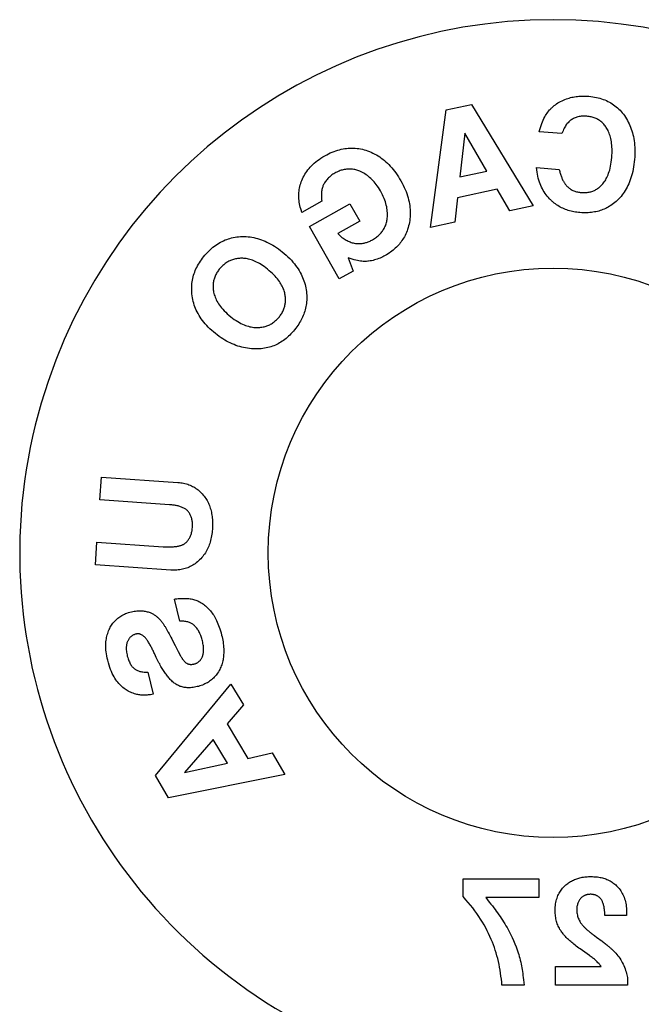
# Model space of a CAD drawing. Header units: inches. Extents: x 0 to 235, y 0 to 152.
# Tile 85 of 93: x 171.88 to 173.39, y 111.8 to 114.18. Entities that reach past the tile are written whole.
import ezdxf

# ---------------------------------------------------------------- set-up
doc = ezdxf.new("R2010")
doc.units = ezdxf.units.IN
doc.header["$LTSCALE"] = 12.916347
doc.header["$MEASUREMENT"] = 0
doc.linetypes.add('HIDDEN', pattern=[0.2, 0.1, -0.1])
doc.layers.get('0').update_dxf_attribs({"linetype": 'CONTINUOUS'})
doc.layers.add('DEFAULT_2', color=8, linetype='HIDDEN')

msp = doc.modelspace()

# ---------------------------------------------------------------- linework, layer by layer
at = {"color": 7, "linetype": 'Continuous'}
msp.add_circle((173.1725, 112.8916), 0.6875, dxfattribs=at)
msp.add_arc((173.1725, 112.8916), 1.2875, 297.7005, 242.2995, dxfattribs=at)
at = {"layer": 'DEFAULT_2', "color": 8, "linetype": 'HIDDEN'}
for p, q in [((172.8769, 113.6774), (172.9147, 113.9614)), ((172.9147, 113.9614), (172.9755, 113.9742)), ((172.9755, 113.9742), (173.1249, 113.7298)), ((172.9595, 113.9053), (172.9475, 113.7999)), ((173.0124, 113.8136), (172.9595, 113.9053)), ((173.1941, 113.904), (173.1393, 113.9085)), ((173.1327, 113.8219), (173.1875, 113.8174)), ((172.9475, 113.7999), (173.0124, 113.8136)), ((173.0378, 113.7695), (172.9422, 113.7493)), ((173.0679, 113.7178), (173.0378, 113.7695)), ((172.9422, 113.7493), (172.9357, 113.6898)), ((172.6143, 113.7406), (172.5664, 113.7135)), ((172.5846, 113.6793), (172.6823, 113.7347)), ((172.6823, 113.7347), (172.7062, 113.6925)), ((173.1249, 113.7298), (173.0679, 113.7178)), ((172.6561, 113.553), (172.5846, 113.6793)), ((172.7062, 113.6925), (172.6532, 113.6626)), ((172.9357, 113.6898), (172.8769, 113.6774)), ((172.6782, 113.604), (172.6898, 113.572)), ((172.6898, 113.572), (172.6561, 113.553)), ((172.0788, 113.0196), (172.0826, 113.0745)), ((172.0826, 113.0745), (172.2671, 113.0615)), ((172.2463, 113.0078), (172.0788, 113.0196)), ((172.0678, 112.8629), (172.0716, 112.9178)), ((172.0716, 112.9178), (172.2316, 112.9065)), ((172.2497, 112.8501), (172.0678, 112.8629)), ((172.2716, 112.7265), (172.2585, 112.7799)), ((172.2437, 112.6997), (172.2456, 112.6963)), ((172.2456, 112.6963), (172.2476, 112.6925)), ((172.2476, 112.6925), (172.2499, 112.6884)), ((172.2499, 112.6884), (172.2523, 112.6838)), ((172.2523, 112.6838), (172.2549, 112.6787)), ((172.2549, 112.6787), (172.2602, 112.6683)), ((172.2679, 112.6534), (172.2735, 112.643)), ((172.1944, 112.6034), (172.2075, 112.55)), ((172.2125, 112.3537), (172.3951, 112.5744)), ((172.3951, 112.5744), (172.425, 112.5244)), ((172.425, 112.5244), (172.3858, 112.4791)), ((172.3858, 112.4791), (172.436, 112.3953)), ((172.3524, 112.4408), (172.2829, 112.361)), ((172.3864, 112.3838), (172.3524, 112.4408)), ((172.436, 112.3953), (172.4943, 112.4084)), ((172.4943, 112.4084), (172.5252, 112.3568)), ((172.2829, 112.361), (172.3864, 112.3838)), ((172.2444, 112.3004), (172.2125, 112.3537)), ((172.5252, 112.3568), (172.2444, 112.3004)), ((172.9553, 112.0622), (172.9553, 112.1041)), ((172.9553, 112.1041), (173.1382, 112.1041)), ((173.1382, 112.1041), (173.1382, 112.0592)), ((172.9623, 112.0541), (172.9553, 112.0622)), ((173.1382, 112.0592), (173.01, 112.0592)), ((173.3498, 112.0156), (173.2976, 112.0156)), ((173.35, 112.0214), (173.3499, 112.0201)), ((173.3499, 112.0201), (173.3499, 112.0188)), ((173.3499, 112.0188), (173.3499, 112.0175)), ((173.35, 112.0246), (173.35, 112.0227)), ((173.35, 112.0227), (173.35, 112.0214)), ((173.2724, 111.9675), (173.2784, 111.9631)), ((173.2784, 111.9631), (173.2824, 111.9602)), ((173.2824, 111.9602), (173.2863, 111.9573)), ((173.1782, 111.8481), (173.1782, 111.8931)), ((173.1782, 111.8931), (173.289, 111.8931)), ((173.1026, 111.8481), (173.0492, 111.8481)), ((173.3525, 111.8481), (173.1782, 111.8481)), ((173.3525, 111.8566), (173.3525, 111.8481))]:
    msp.add_line(p, q, dxfattribs=at)
for points in [[(173.1725, 113.9692), (173.1753, 113.9715), (173.1781, 113.9737), (173.1811, 113.9759), (173.1842, 113.9779), (173.1874, 113.9799), (173.1907, 113.9817), (173.1942, 113.9834), (173.1977, 113.985), (173.2013, 113.9865), (173.2049, 113.9879)], [(173.2049, 113.9879), (173.2081, 113.9889), (173.2114, 113.9899), (173.2147, 113.9908), (173.218, 113.9916), (173.2213, 113.9923), (173.2247, 113.9929), (173.228, 113.9934), (173.2314, 113.9938), (173.2348, 113.9941), (173.2382, 113.9943), (173.2416, 113.9945), (173.2451, 113.9946), (173.2486, 113.9946), (173.2521, 113.9945), (173.2557, 113.9943), (173.2593, 113.994)], [(173.2593, 113.994), (173.2639, 113.9936), (173.2683, 113.993), (173.2728, 113.9923), (173.2772, 113.9914), (173.2815, 113.9905), (173.2857, 113.9893), (173.2899, 113.9881), (173.2938, 113.9867), (173.2977, 113.9852), (173.3014, 113.9836), (173.305, 113.9819), (173.3085, 113.9801), (173.312, 113.9781), (173.3154, 113.976), (173.3187, 113.9738), (173.322, 113.9714), (173.3252, 113.9689), (173.3283, 113.9662), (173.3313, 113.9634), (173.3343, 113.9604), (173.3371, 113.9573), (173.3398, 113.9542), (173.3424, 113.9509), (173.3449, 113.9476)], [(173.1393, 113.9085), (173.1407, 113.9139), (173.1422, 113.919), (173.1437, 113.9238), (173.1454, 113.9284), (173.1471, 113.9327), (173.1489, 113.9368), (173.1507, 113.9405), (173.1525, 113.9441), (173.1544, 113.9474), (173.1563, 113.9505), (173.1583, 113.9534), (173.1603, 113.9561), (173.1623, 113.9587), (173.1643, 113.9611)], [(173.1643, 113.9611), (173.1656, 113.9625), (173.1669, 113.9639), (173.1683, 113.9653), (173.1697, 113.9666), (173.1711, 113.9679), (173.1725, 113.9692)], [(173.2542, 113.9459), (173.2516, 113.9461), (173.2488, 113.9462), (173.2461, 113.9462), (173.2433, 113.946), (173.2406, 113.9458), (173.2379, 113.9455), (173.2353, 113.945), (173.2327, 113.9445), (173.2303, 113.9438), (173.228, 113.9431), (173.2258, 113.9423), (173.2236, 113.9413), (173.2216, 113.9403), (173.2196, 113.9392), (173.2176, 113.938), (173.2158, 113.9367), (173.2139, 113.9353), (173.2121, 113.9338), (173.2104, 113.9322), (173.2087, 113.9304), (173.207, 113.9285), (173.2054, 113.9265), (173.2038, 113.9243), (173.2023, 113.922), (173.2008, 113.9195), (173.1994, 113.9168), (173.198, 113.914), (173.1966, 113.9109), (173.1953, 113.9075), (173.1941, 113.904)], [(173.3024, 113.9165), (173.3011, 113.9186), (173.2997, 113.9207), (173.2982, 113.9227), (173.2967, 113.9247), (173.2951, 113.9266), (173.2935, 113.9284), (173.2917, 113.9301), (173.29, 113.9317), (173.2882, 113.9332), (173.2863, 113.9346), (173.2844, 113.9359), (173.2825, 113.9372), (173.2805, 113.9383), (173.2785, 113.9394), (173.2763, 113.9404), (173.2742, 113.9414), (173.2719, 113.9422), (173.2695, 113.943), (173.2671, 113.9437), (173.2646, 113.9443), (173.262, 113.9448), (173.2595, 113.9453), (173.2569, 113.9456), (173.2542, 113.9459)], [(173.3449, 113.9476), (173.3475, 113.9438), (173.3499, 113.9399), (173.3522, 113.936), (173.3543, 113.932), (173.3563, 113.9279), (173.3582, 113.9237), (173.3599, 113.9195), (173.3615, 113.9151), (173.363, 113.9107), (173.3643, 113.9062), (173.3655, 113.9015), (173.3666, 113.8967), (173.3675, 113.8918), (173.3683, 113.8867), (173.3689, 113.8816), (173.3694, 113.8763), (173.3698, 113.8709), (173.3699, 113.8653), (173.37, 113.8596), (173.3699, 113.8538), (173.3696, 113.8479), (173.3692, 113.8418)], [(173.3144, 113.8462), (173.3148, 113.8517), (173.315, 113.857), (173.3151, 113.862), (173.315, 113.8669), (173.3148, 113.8715), (173.3144, 113.876), (173.314, 113.8802), (173.3134, 113.8843), (173.3127, 113.8882), (173.3119, 113.8919), (173.3111, 113.8955), (173.3101, 113.8989), (173.309, 113.9021), (173.3078, 113.9053), (173.3066, 113.9083), (173.3053, 113.9111), (173.3039, 113.9139), (173.3024, 113.9165)], [(172.6217, 113.8505), (172.6261, 113.8529), (172.6304, 113.8552), (172.6349, 113.8573), (172.6393, 113.8592), (172.6438, 113.861), (172.6483, 113.8626), (172.6527, 113.864), (172.657, 113.8652), (172.6613, 113.8663), (172.6655, 113.8672), (172.6696, 113.8679), (172.6738, 113.8684), (172.678, 113.8688), (172.6823, 113.8691), (172.6866, 113.8692), (172.6908, 113.8691), (172.6951, 113.8688), (172.6994, 113.8684), (172.7037, 113.8678), (172.7079, 113.867), (172.7122, 113.8661), (172.7163, 113.865), (172.7205, 113.8638), (172.7245, 113.8624)], [(172.7245, 113.8624), (172.7291, 113.8607), (172.7335, 113.8588), (172.7378, 113.8568), (172.7421, 113.8547), (172.7462, 113.8524), (172.7502, 113.85), (172.7541, 113.8475), (172.7579, 113.8448), (172.7617, 113.842), (172.7654, 113.839), (172.7691, 113.8359), (172.7727, 113.8326), (172.7762, 113.8291), (172.7797, 113.8254), (172.7831, 113.8216), (172.7864, 113.8177), (172.7897, 113.8135), (172.7929, 113.8092), (172.7961, 113.8047), (172.7992, 113.8), (172.8022, 113.795), (172.8052, 113.7899)], [(172.5661, 113.7909), (172.5677, 113.7947), (172.5696, 113.7985), (172.5715, 113.8022), (172.5736, 113.8058), (172.5759, 113.8094), (172.5783, 113.8128), (172.5808, 113.8163), (172.5835, 113.8196), (172.5864, 113.8229), (172.5895, 113.8262), (172.5927, 113.8294), (172.5962, 113.8325), (172.5998, 113.8356), (172.6037, 113.8387), (172.6078, 113.8417), (172.6122, 113.8447), (172.6168, 113.8477), (172.6217, 113.8505)], [(173.291, 113.7809), (173.2928, 113.783), (173.2946, 113.7853), (173.2963, 113.7876), (173.298, 113.7901), (173.2996, 113.7927), (173.3011, 113.7954), (173.3026, 113.7983), (173.3041, 113.8014), (173.3055, 113.8048), (173.3068, 113.8083), (173.3081, 113.8121), (173.3093, 113.8161), (173.3104, 113.8205), (173.3114, 113.8251), (173.3123, 113.8299), (173.3131, 113.8351), (173.3138, 113.8405), (173.3144, 113.8462)], [(173.3692, 113.8418), (173.3686, 113.8355), (173.3678, 113.8295), (173.367, 113.8236), (173.366, 113.818), (173.3648, 113.8125), (173.3636, 113.8072), (173.3622, 113.8021), (173.3607, 113.7971), (173.359, 113.7923), (173.3573, 113.7876), (173.3554, 113.7831), (173.3534, 113.7787), (173.3513, 113.7745), (173.3491, 113.7705), (173.3468, 113.7666), (173.3445, 113.7629), (173.342, 113.7593), (173.3394, 113.7558), (173.3367, 113.7525), (173.3339, 113.7493), (173.3311, 113.7462), (173.3281, 113.7433)], [(172.7064, 113.813), (172.704, 113.814), (172.7015, 113.8149), (172.699, 113.8157), (172.6964, 113.8164), (172.6939, 113.817), (172.6913, 113.8175), (172.6887, 113.8179), (172.6862, 113.8182), (172.6836, 113.8184), (172.6811, 113.8185), (172.6786, 113.8184), (172.6762, 113.8183), (172.6737, 113.8181), (172.6712, 113.8177), (172.6687, 113.8173), (172.6662, 113.8168), (172.6637, 113.8161), (172.6612, 113.8154), (172.6586, 113.8145), (172.656, 113.8135), (172.6535, 113.8124), (172.6509, 113.8112), (172.6484, 113.81), (172.6459, 113.8086)], [(173.1641, 113.7465), (173.1613, 113.7496), (173.1586, 113.7528), (173.1561, 113.7561), (173.1536, 113.7595), (173.1513, 113.763), (173.149, 113.7667), (173.1469, 113.7705), (173.145, 113.7744), (173.1431, 113.7785), (173.1414, 113.7827), (173.1398, 113.787), (173.1383, 113.7915), (173.137, 113.7962), (173.1358, 113.801), (173.1348, 113.806), (173.1339, 113.8111), (173.1332, 113.8164), (173.1327, 113.8219)], [(173.1875, 113.8174), (173.188, 113.8149), (173.1886, 113.8126), (173.1892, 113.8103), (173.1899, 113.8081), (173.1905, 113.806), (173.1912, 113.8039), (173.1919, 113.8019), (173.1926, 113.8), (173.1934, 113.798), (173.1941, 113.7962), (173.1949, 113.7944), (173.1957, 113.7926), (173.1965, 113.791), (173.1974, 113.7894), (173.1982, 113.7878), (173.1991, 113.7863), (173.2, 113.7848), (173.201, 113.7834), (173.202, 113.7819), (173.2031, 113.7805), (173.2042, 113.7792), (173.2054, 113.7779), (173.2066, 113.7766), (173.2079, 113.7754)], [(172.5664, 113.7135), (172.5649, 113.7178), (172.5636, 113.722), (172.5624, 113.7262), (172.5614, 113.7303), (172.5606, 113.7344), (172.5599, 113.7384), (172.5594, 113.7423), (172.559, 113.7462), (172.5588, 113.7501), (172.5587, 113.7539), (172.5588, 113.7577), (172.559, 113.7615), (172.5594, 113.7652), (172.5599, 113.7689), (172.5606, 113.7726), (172.5614, 113.7763), (172.5623, 113.7799), (172.5634, 113.7836), (172.5647, 113.7872), (172.5661, 113.7909)], [(172.6459, 113.8086), (172.6435, 113.8072), (172.6411, 113.8057), (172.6388, 113.8041), (172.6366, 113.8025), (172.6345, 113.8008), (172.6325, 113.799), (172.6306, 113.7972), (172.6287, 113.7953), (172.627, 113.7934), (172.6254, 113.7914), (172.6238, 113.7894), (172.6224, 113.7873), (172.621, 113.7852), (172.6197, 113.7831)], [(172.7557, 113.7657), (172.7533, 113.7699), (172.7508, 113.7738), (172.7483, 113.7775), (172.7457, 113.7811), (172.7432, 113.7844), (172.7406, 113.7875), (172.7379, 113.7904), (172.7353, 113.7932), (172.7326, 113.7958), (172.7298, 113.7983), (172.7271, 113.8006), (172.7243, 113.8028), (172.7214, 113.8048), (172.7185, 113.8067), (172.7155, 113.8084), (172.7125, 113.8101), (172.7095, 113.8116), (172.7064, 113.813)], [(172.6197, 113.7831), (172.6188, 113.7814), (172.618, 113.7796), (172.6172, 113.7778), (172.6164, 113.7758), (172.6158, 113.7738), (172.6152, 113.7716), (172.6146, 113.7693), (172.6142, 113.7669), (172.6138, 113.7642), (172.6135, 113.7614), (172.6133, 113.7584), (172.6133, 113.7552), (172.6133, 113.7518), (172.6135, 113.7482), (172.6138, 113.7445), (172.6143, 113.7406)], [(172.8052, 113.7899), (172.8081, 113.7846), (172.8109, 113.7793), (172.8133, 113.7741), (172.8156, 113.769), (172.8176, 113.764), (172.8195, 113.759), (172.8211, 113.7541), (172.8226, 113.7492), (172.8239, 113.7444), (172.825, 113.7396), (172.8259, 113.7348), (172.8267, 113.7301), (172.8272, 113.7255), (172.8276, 113.7209), (172.8279, 113.7163), (172.8279, 113.7118), (172.8278, 113.7073), (172.8275, 113.7029), (172.8271, 113.6985), (172.8265, 113.6941), (172.8258, 113.6897), (172.8249, 113.6854)], [(173.2079, 113.7754), (173.2095, 113.7739), (173.2113, 113.7725), (173.213, 113.7712), (173.2149, 113.77), (173.2167, 113.7689), (173.2187, 113.7678), (173.2207, 113.7668), (173.2227, 113.7659), (173.2248, 113.765), (173.227, 113.7643), (173.2292, 113.7636), (173.2315, 113.7631), (173.2338, 113.7626), (173.2361, 113.7622), (173.2384, 113.7618), (173.2408, 113.7616)], [(173.2408, 113.7616), (173.2432, 113.7614), (173.2456, 113.7614), (173.248, 113.7614), (173.2504, 113.7614), (173.2528, 113.7616), (173.2552, 113.7619), (173.2575, 113.7622), (173.2597, 113.7626), (173.2619, 113.7631), (173.2641, 113.7637), (173.2662, 113.7644), (173.2683, 113.7651), (173.2703, 113.7659), (173.2723, 113.7668), (173.2743, 113.7678), (173.2762, 113.7689), (173.2782, 113.7701), (173.2801, 113.7714), (173.282, 113.7728), (173.2839, 113.7742), (173.2858, 113.7758), (173.2876, 113.7775), (173.2893, 113.7792), (173.291, 113.7809)], [(172.7719, 113.6967), (172.7724, 113.6999), (172.7727, 113.7031), (172.7728, 113.7063), (172.7729, 113.7097), (172.7727, 113.713), (172.7725, 113.7165), (172.7721, 113.72), (172.7716, 113.7236), (172.7709, 113.7273), (172.77, 113.7311), (172.769, 113.735), (172.7677, 113.7391), (172.7663, 113.7432), (172.7646, 113.7475), (172.7627, 113.7519), (172.7606, 113.7564), (172.7583, 113.761), (172.7557, 113.7657)], [(173.1725, 113.7386), (173.1711, 113.7398), (173.1697, 113.7411), (173.1683, 113.7424), (173.1669, 113.7437), (173.1655, 113.7451), (173.1641, 113.7465)], [(173.3281, 113.7433), (173.325, 113.7404), (173.3219, 113.7377), (173.3188, 113.7351), (173.3156, 113.7328), (173.3124, 113.7306), (173.3092, 113.7286), (173.306, 113.7267), (173.3028, 113.7249), (173.2996, 113.7233), (173.2963, 113.7219), (173.293, 113.7205), (173.2897, 113.7193), (173.2863, 113.7181), (173.2829, 113.7171), (173.2795, 113.7162), (173.276, 113.7154), (173.2725, 113.7147), (173.2689, 113.7141), (173.2652, 113.7137), (173.2615, 113.7133), (173.2577, 113.713), (173.2539, 113.7128), (173.2499, 113.7128), (173.2459, 113.7128), (173.2417, 113.713), (173.2375, 113.7133)], [(173.2375, 113.7133), (173.2339, 113.7137), (173.2303, 113.7141), (173.2267, 113.7146), (173.2231, 113.7152), (173.2196, 113.7159), (173.216, 113.7168), (173.2126, 113.7177), (173.2091, 113.7187), (173.2058, 113.7198), (173.2025, 113.7209), (173.1993, 113.7222), (173.1962, 113.7236), (173.1931, 113.7251), (173.19, 113.7266), (173.187, 113.7283), (173.1841, 113.7301), (173.1811, 113.732), (173.1782, 113.7341), (173.1753, 113.7363), (173.1725, 113.7386)], [(172.7367, 113.6477), (172.7391, 113.6491), (172.7415, 113.6506), (172.7438, 113.6521), (172.746, 113.6538), (172.7482, 113.6555), (172.7503, 113.6572), (172.7522, 113.659), (172.7541, 113.6608), (172.7559, 113.6627), (172.7575, 113.6645), (172.7591, 113.6665), (172.7606, 113.6684), (172.762, 113.6705), (172.7633, 113.6725), (172.7646, 113.6747), (172.7657, 113.6769), (172.7668, 113.6792), (172.7679, 113.6816), (172.7688, 113.684), (172.7696, 113.6865), (172.7703, 113.689), (172.771, 113.6915), (172.7715, 113.6941), (172.7719, 113.6967)], [(172.8249, 113.6854), (172.8238, 113.681), (172.8227, 113.6769), (172.8214, 113.6728), (172.82, 113.669), (172.8185, 113.6653), (172.8169, 113.6617), (172.8153, 113.6583), (172.8136, 113.655), (172.8117, 113.6518), (172.8098, 113.6487), (172.8079, 113.6457), (172.8058, 113.6428), (172.8037, 113.64), (172.8015, 113.6372), (172.7991, 113.6346), (172.7968, 113.632), (172.7943, 113.6295), (172.7917, 113.627), (172.7891, 113.6247), (172.7863, 113.6223), (172.7834, 113.6201), (172.7805, 113.6178), (172.7774, 113.6157), (172.7742, 113.6136), (172.7708, 113.6115), (172.7674, 113.6095)], [(172.3319, 113.6102), (172.3349, 113.6135), (172.338, 113.6169), (172.3412, 113.6202), (172.3446, 113.6234), (172.348, 113.6265), (172.3516, 113.6294), (172.3551, 113.6322), (172.3588, 113.6348), (172.3624, 113.6373), (172.3661, 113.6396), (172.3697, 113.6417), (172.3735, 113.6436), (172.3772, 113.6454), (172.381, 113.6471), (172.3848, 113.6486), (172.3887, 113.6499), (172.3926, 113.6511), (172.3966, 113.6522), (172.4007, 113.6531), (172.4049, 113.6539), (172.4091, 113.6545), (172.4134, 113.655), (172.4179, 113.6553), (172.4224, 113.6555)], [(172.4224, 113.6555), (172.4271, 113.6555), (172.4319, 113.6553), (172.4365, 113.6549), (172.4411, 113.6544), (172.4457, 113.6537), (172.4503, 113.6529), (172.4548, 113.6518), (172.4594, 113.6506), (172.4639, 113.6493), (172.4684, 113.6478), (172.4729, 113.6461), (172.4775, 113.6442), (172.482, 113.6421), (172.4866, 113.6398), (172.4912, 113.6374), (172.4957, 113.6347), (172.5003, 113.6319), (172.505, 113.6288), (172.5096, 113.6256), (172.5143, 113.6221), (172.5189, 113.6184), (172.5236, 113.6145)], [(172.6532, 113.6626), (172.6557, 113.66), (172.6581, 113.6577), (172.6606, 113.6555), (172.663, 113.6535), (172.6655, 113.6516), (172.6679, 113.6499), (172.6704, 113.6483), (172.6728, 113.6469), (172.6753, 113.6455), (172.6777, 113.6443), (172.6802, 113.6432), (172.6826, 113.6423), (172.6851, 113.6414), (172.6876, 113.6406), (172.6901, 113.64), (172.6927, 113.6394)], [(172.6927, 113.6394), (172.6953, 113.6389), (172.6979, 113.6386), (172.7004, 113.6384), (172.7028, 113.6383), (172.7052, 113.6383), (172.7074, 113.6384), (172.7097, 113.6386), (172.7119, 113.6388), (172.714, 113.6392), (172.7162, 113.6396), (172.7183, 113.6401), (172.7204, 113.6407), (172.7224, 113.6413), (172.7245, 113.642), (172.7266, 113.6428), (172.7287, 113.6437), (172.7307, 113.6446), (172.7327, 113.6456), (172.7347, 113.6466), (172.7367, 113.6477)], [(172.3007, 113.5167), (172.3004, 113.5209), (172.3002, 113.5251), (172.3002, 113.5293), (172.3003, 113.5335), (172.3005, 113.5377), (172.3009, 113.5419), (172.3014, 113.546), (172.3021, 113.5501), (172.3029, 113.5541), (172.3039, 113.5581), (172.3049, 113.562), (172.3062, 113.5658), (172.3075, 113.5696), (172.309, 113.5734), (172.3106, 113.5772), (172.3124, 113.5809), (172.3143, 113.5847), (172.3164, 113.5884), (172.3187, 113.5922), (172.3211, 113.5959), (172.3236, 113.5995), (172.3263, 113.6032), (172.329, 113.6067), (172.3319, 113.6102)], [(172.4208, 113.603), (172.4182, 113.6029), (172.4157, 113.6027), (172.4131, 113.6025), (172.4106, 113.6022), (172.4082, 113.6018), (172.4057, 113.6013), (172.4033, 113.6007), (172.401, 113.6001), (172.3986, 113.5993), (172.3964, 113.5985), (172.3941, 113.5976), (172.3919, 113.5966), (172.3897, 113.5956), (172.3876, 113.5944), (172.3855, 113.5932), (172.3835, 113.5919), (172.3814, 113.5905), (172.3795, 113.589), (172.3775, 113.5874), (172.3756, 113.5858), (172.3737, 113.584), (172.3719, 113.5822), (172.3702, 113.5804), (172.3685, 113.5784)], [(172.4876, 113.573), (172.4834, 113.5765), (172.4793, 113.5797), (172.4753, 113.5827), (172.4714, 113.5854), (172.4676, 113.5878), (172.4639, 113.5901), (172.4604, 113.5921), (172.4569, 113.5939), (172.4535, 113.5955), (172.4502, 113.5969), (172.4469, 113.5982), (172.4438, 113.5993), (172.4407, 113.6002), (172.4377, 113.601), (172.4347, 113.6017), (172.4318, 113.6022), (172.429, 113.6025), (172.4262, 113.6028), (172.4235, 113.6029), (172.4208, 113.603)], [(172.5236, 113.6145), (172.5282, 113.6105), (172.5326, 113.6064), (172.5368, 113.6022), (172.5408, 113.598), (172.5445, 113.5938), (172.548, 113.5896), (172.5512, 113.5855), (172.5542, 113.5813), (172.557, 113.5772), (172.5595, 113.5731), (172.5619, 113.569), (172.5641, 113.5649), (172.5661, 113.5609), (172.5679, 113.5567), (172.5696, 113.5526), (172.5711, 113.5484), (172.5725, 113.5441), (172.5738, 113.5399), (172.5748, 113.5356), (172.5757, 113.5312), (172.5765, 113.5269), (172.5771, 113.5225)], [(172.7274, 113.5959), (172.7251, 113.5956), (172.7225, 113.5954), (172.7199, 113.5953), (172.7171, 113.5953), (172.7141, 113.5955), (172.711, 113.5957), (172.7077, 113.5961), (172.7041, 113.5966), (172.7004, 113.5973), (172.6964, 113.5982), (172.6922, 113.5993), (172.6878, 113.6006), (172.6831, 113.6022), (172.6782, 113.604)], [(172.7674, 113.6095), (172.7644, 113.6078), (172.7613, 113.6062), (172.7581, 113.6048), (172.7549, 113.6034), (172.7517, 113.6021), (172.7483, 113.6009), (172.745, 113.5998), (172.7415, 113.5988), (172.7381, 113.5979), (172.7346, 113.5971), (172.731, 113.5965), (172.7274, 113.5959)], [(172.3685, 113.5784), (172.3668, 113.5764), (172.3653, 113.5744), (172.3638, 113.5724), (172.3624, 113.5703), (172.3611, 113.5682), (172.3598, 113.5661), (172.3587, 113.5639), (172.3576, 113.5618), (172.3567, 113.5596), (172.3558, 113.5574), (172.355, 113.5551), (172.3543, 113.5529), (172.3537, 113.5506), (172.3531, 113.5483), (172.3527, 113.546), (172.3523, 113.5436), (172.3521, 113.5412), (172.3519, 113.5388), (172.3518, 113.5364), (172.3518, 113.5339), (172.3519, 113.5314), (172.3521, 113.529), (172.3523, 113.5265), (172.3527, 113.524)], [(172.5258, 113.514), (172.5254, 113.5166), (172.5248, 113.5192), (172.5241, 113.5219), (172.5233, 113.5245), (172.5224, 113.5272), (172.5213, 113.5299), (172.5202, 113.5326), (172.5188, 113.5353), (172.5174, 113.5381), (172.5157, 113.541), (172.5139, 113.5439), (172.5119, 113.5469), (172.5096, 113.55), (172.5072, 113.5531), (172.5045, 113.5563), (172.5016, 113.5595), (172.4985, 113.5629), (172.4951, 113.5662), (172.4914, 113.5696), (172.4876, 113.573)], [(172.353, 113.425), (172.3485, 113.4289), (172.3442, 113.4329), (172.3402, 113.4369), (172.3364, 113.4409), (172.3328, 113.4449), (172.3294, 113.4489), (172.3263, 113.4529), (172.3233, 113.457), (172.3206, 113.461), (172.318, 113.4651), (172.3156, 113.4692), (172.3134, 113.4733), (172.3114, 113.4774), (172.3095, 113.4816), (172.3079, 113.4858), (172.3063, 113.4901), (172.305, 113.4944), (172.3038, 113.4987), (172.3028, 113.5031), (172.3019, 113.5076), (172.3012, 113.5121), (172.3007, 113.5167)], [(172.3527, 113.524), (172.3532, 113.5211), (172.3539, 113.5181), (172.3547, 113.515), (172.3557, 113.512), (172.3568, 113.5089), (172.3581, 113.5059), (172.3595, 113.5027), (172.3612, 113.4996), (172.363, 113.4964), (172.3651, 113.4932), (172.3673, 113.4899), (172.3698, 113.4865), (172.3725, 113.4831), (172.3755, 113.4797), (172.3788, 113.4762), (172.3823, 113.4727), (172.3861, 113.4691), (172.3902, 113.4654)], [(172.5102, 113.4598), (172.5118, 113.4618), (172.5133, 113.4637), (172.5148, 113.4658), (172.5162, 113.4678), (172.5175, 113.4699), (172.5187, 113.4721), (172.5199, 113.4742), (172.5209, 113.4764), (172.5219, 113.4785), (172.5228, 113.4807), (172.5235, 113.4829), (172.5242, 113.4851), (172.5248, 113.4873), (172.5254, 113.4896), (172.5258, 113.4918), (172.5261, 113.4941), (172.5264, 113.4965), (172.5266, 113.4989), (172.5267, 113.5014), (172.5267, 113.5039), (172.5266, 113.5064), (172.5264, 113.5089), (172.5262, 113.5115), (172.5258, 113.514)], [(172.5771, 113.5225), (172.5776, 113.5181), (172.5779, 113.5138), (172.578, 113.5096), (172.578, 113.5055), (172.5778, 113.5014), (172.5775, 113.4975), (172.5771, 113.4936), (172.5765, 113.4898), (172.5759, 113.4861), (172.5751, 113.4824), (172.5742, 113.4787), (172.5731, 113.4751), (172.572, 113.4716), (172.5707, 113.4681), (172.5693, 113.4646), (172.5678, 113.4611), (172.5662, 113.4577), (172.5645, 113.4543), (172.5626, 113.4509), (172.5606, 113.4475), (172.5585, 113.4441), (172.5563, 113.4407), (172.5539, 113.4373), (172.5513, 113.4338), (172.5486, 113.4304), (172.5457, 113.427)], [(172.3902, 113.4654), (172.3946, 113.4619), (172.3988, 113.4585), (172.4031, 113.4555), (172.4072, 113.4526), (172.4113, 113.4501), (172.4153, 113.4478), (172.4191, 113.4458), (172.4229, 113.4439), (172.4266, 113.4423), (172.4302, 113.4409), (172.4337, 113.4397), (172.4371, 113.4387), (172.4404, 113.4378), (172.4438, 113.4371), (172.447, 113.4365), (172.4503, 113.4361), (172.4535, 113.4358), (172.4567, 113.4357)], [(172.4567, 113.4357), (172.4593, 113.4357), (172.462, 113.4358), (172.4646, 113.4359), (172.4672, 113.4362), (172.4698, 113.4366), (172.4724, 113.437), (172.4749, 113.4376), (172.4773, 113.4382), (172.4796, 113.4389), (172.4819, 113.4397), (172.4842, 113.4405), (172.4863, 113.4415), (172.4885, 113.4425), (172.4907, 113.4436), (172.4928, 113.4449), (172.4949, 113.4462), (172.4969, 113.4476), (172.499, 113.4491), (172.501, 113.4507), (172.5029, 113.4524), (172.5048, 113.4541), (172.5066, 113.456), (172.5084, 113.4579), (172.5102, 113.4598)], [(172.4539, 113.3839), (172.4491, 113.3841), (172.4444, 113.3844), (172.4396, 113.3849), (172.435, 113.3855), (172.4303, 113.3863), (172.4256, 113.3873), (172.421, 113.3883), (172.4164, 113.3896), (172.4118, 113.391), (172.4071, 113.3926), (172.4025, 113.3944), (172.3979, 113.3963), (172.3934, 113.3984), (172.3888, 113.4006), (172.3843, 113.403), (172.3799, 113.4056), (172.3754, 113.4083), (172.371, 113.4112), (172.3665, 113.4143), (172.362, 113.4177), (172.3575, 113.4212), (172.353, 113.425)], [(172.5457, 113.427), (172.5428, 113.4237), (172.5399, 113.4205), (172.5369, 113.4175), (172.534, 113.4147), (172.531, 113.412), (172.5279, 113.4094), (172.5249, 113.407), (172.5218, 113.4047), (172.5186, 113.4025), (172.5155, 113.4005), (172.5123, 113.3985), (172.509, 113.3967), (172.5056, 113.395), (172.5022, 113.3934), (172.4988, 113.3919), (172.4952, 113.3906), (172.4916, 113.3893), (172.4879, 113.3882), (172.4841, 113.3872), (172.4801, 113.3863), (172.4761, 113.3855), (172.4719, 113.3849), (172.4677, 113.3844), (172.4632, 113.3841), (172.4587, 113.3839), (172.4539, 113.3839)], [(172.2671, 113.0615), (172.2705, 113.0612), (172.2739, 113.0608), (172.2773, 113.0603), (172.2807, 113.0597), (172.284, 113.0589), (172.2873, 113.058), (172.2905, 113.0571), (172.2936, 113.056), (172.2966, 113.0548), (172.2995, 113.0535), (172.3023, 113.0521), (172.3051, 113.0507), (172.3078, 113.0491), (172.3105, 113.0473), (172.3131, 113.0455), (172.3158, 113.0434), (172.3184, 113.0413), (172.3209, 113.039), (172.3234, 113.0365), (172.3258, 113.0339), (172.3281, 113.0312), (172.3304, 113.0284)], [(172.2925, 112.9905), (172.2918, 112.9914), (172.2909, 112.9925), (172.2898, 112.9935), (172.2887, 112.9946), (172.2874, 112.9957), (172.286, 112.9968), (172.2844, 112.9979), (172.2828, 112.9989), (172.281, 112.9998), (172.2792, 113.0007), (172.2773, 113.0015), (172.2753, 113.0023), (172.2733, 113.003), (172.2713, 113.0037), (172.2693, 113.0043), (172.2672, 113.0048), (172.2651, 113.0053), (172.263, 113.0057), (172.2609, 113.0061), (172.2589, 113.0064), (172.2568, 113.0067), (172.2547, 113.007), (172.2526, 113.0073), (172.2505, 113.0075), (172.2484, 113.0077), (172.2463, 113.0078)], [(172.3304, 113.0284), (172.3323, 113.0258), (172.3341, 113.0231), (172.3358, 113.0204), (172.3374, 113.0177), (172.339, 113.0148), (172.3404, 113.0119), (172.3417, 113.009), (172.343, 113.0059), (172.3441, 113.0028), (172.3452, 112.9996), (172.3461, 112.9964), (172.347, 112.9931), (172.3477, 112.9898), (172.3484, 112.9864), (172.349, 112.983), (172.3495, 112.9795), (172.3499, 112.9759), (172.3502, 112.9721), (172.3504, 112.9683), (172.3506, 112.9644), (172.3506, 112.9605), (172.3505, 112.9565), (172.3504, 112.9524), (172.3501, 112.9483)], [(172.3019, 112.9527), (172.3021, 112.9555), (172.3021, 112.9582), (172.3021, 112.9608), (172.302, 112.9632), (172.3018, 112.9656), (172.3015, 112.9679), (172.3011, 112.9701), (172.3007, 112.9723), (172.3002, 112.9743), (172.2996, 112.9763), (172.299, 112.9783), (172.2983, 112.9801), (172.2975, 112.9819), (172.2967, 112.9837), (172.2957, 112.9855), (172.2947, 112.9872), (172.2937, 112.9888), (172.2925, 112.9905)], [(172.2875, 112.9173), (172.2889, 112.9188), (172.2902, 112.9204), (172.2914, 112.9219), (172.2926, 112.9236), (172.2937, 112.9252), (172.2947, 112.9269), (172.2956, 112.9287), (172.2965, 112.9305), (172.2974, 112.9324), (172.2981, 112.9343), (172.2988, 112.9363), (172.2995, 112.9384), (172.3001, 112.9405), (172.3006, 112.9428), (172.301, 112.9451), (172.3014, 112.9475), (172.3017, 112.95), (172.3019, 112.9527)], [(172.3501, 112.9483), (172.3498, 112.9445), (172.3494, 112.9406), (172.3489, 112.9367), (172.3483, 112.9328), (172.3476, 112.929), (172.3467, 112.9252), (172.3458, 112.9214), (172.3448, 112.9178), (172.3437, 112.9143), (172.3425, 112.9109), (172.3412, 112.9075), (172.3398, 112.9043), (172.3383, 112.9011), (172.3367, 112.8979), (172.335, 112.8948), (172.3332, 112.8918), (172.3312, 112.8888), (172.3291, 112.8858), (172.3269, 112.8829), (172.3245, 112.8801), (172.322, 112.8773), (172.3194, 112.8746)], [(172.2316, 112.9065), (172.2341, 112.9063), (172.2367, 112.9062), (172.2393, 112.9061), (172.242, 112.906), (172.2446, 112.906), (172.2471, 112.906), (172.2496, 112.906), (172.2521, 112.9061), (172.2544, 112.9062), (172.2566, 112.9064), (172.2588, 112.9066), (172.2608, 112.9068), (172.2627, 112.907), (172.2646, 112.9073), (172.2663, 112.9076), (172.268, 112.9079), (172.2696, 112.9083), (172.2711, 112.9087), (172.2726, 112.909), (172.2739, 112.9095), (172.2753, 112.9099), (172.2765, 112.9104), (172.2778, 112.9109), (172.279, 112.9114), (172.2802, 112.912), (172.2813, 112.9126), (172.2825, 112.9133), (172.2835, 112.914), (172.2846, 112.9147), (172.2856, 112.9155), (172.2866, 112.9164), (172.2875, 112.9173)], [(172.3194, 112.8746), (172.3168, 112.8721), (172.3141, 112.8697), (172.3113, 112.8675), (172.3085, 112.8654), (172.3057, 112.8634), (172.3028, 112.8616), (172.2999, 112.86), (172.2969, 112.8584), (172.2939, 112.8571), (172.2909, 112.8558), (172.2879, 112.8547), (172.2847, 112.8537), (172.2815, 112.8527), (172.2782, 112.852), (172.2749, 112.8513), (172.2714, 112.8507), (172.2678, 112.8503), (172.2642, 112.85), (172.2606, 112.8499), (172.2569, 112.8498), (172.2533, 112.8499), (172.2497, 112.8501)], [(172.2585, 112.7799), (172.2614, 112.7803), (172.2644, 112.7807), (172.2673, 112.781), (172.2702, 112.7813), (172.2731, 112.7815), (172.276, 112.7817), (172.279, 112.7818), (172.2819, 112.7818), (172.2848, 112.7818), (172.2878, 112.7817), (172.2907, 112.7815), (172.2936, 112.7812), (172.2964, 112.7809), (172.2993, 112.7804), (172.302, 112.7799), (172.3047, 112.7792), (172.3073, 112.7785), (172.3099, 112.7776), (172.3123, 112.7767), (172.3147, 112.7757)], [(172.3147, 112.7757), (172.3177, 112.7743), (172.3206, 112.7727), (172.3234, 112.7711), (172.3261, 112.7693), (172.3287, 112.7675), (172.3313, 112.7656), (172.3338, 112.7636), (172.3362, 112.7614), (172.3386, 112.7592), (172.3409, 112.7568), (172.3432, 112.7544), (172.3455, 112.7518), (172.3476, 112.7491), (172.3498, 112.7463)], [(172.1024, 112.7092), (172.1037, 112.7118), (172.1052, 112.7143), (172.1068, 112.7168), (172.1084, 112.7192), (172.1102, 112.7216), (172.112, 112.7239), (172.1139, 112.7261), (172.1159, 112.7282), (172.1179, 112.7302), (172.12, 112.7321), (172.1222, 112.7339), (172.1245, 112.7357), (172.1268, 112.7374), (172.1293, 112.739), (172.1319, 112.7405), (172.1347, 112.742), (172.1376, 112.7435), (172.1407, 112.7448), (172.144, 112.7461), (172.1474, 112.7473), (172.1509, 112.7484), (172.1546, 112.7494)], [(172.1546, 112.7494), (172.1579, 112.7501), (172.1612, 112.7507), (172.1645, 112.7512), (172.1677, 112.7516), (172.171, 112.7518), (172.1741, 112.7519), (172.1772, 112.7518), (172.1803, 112.7517)], [(172.1803, 112.7517), (172.183, 112.7515), (172.1857, 112.7511), (172.1882, 112.7507), (172.1907, 112.7502), (172.1931, 112.7496), (172.1955, 112.749), (172.1977, 112.7482), (172.1998, 112.7474)], [(172.1998, 112.7474), (172.2016, 112.7467), (172.2033, 112.7459), (172.2049, 112.7451), (172.2066, 112.7442), (172.2082, 112.7432), (172.2098, 112.7422), (172.2113, 112.7412), (172.2128, 112.7401), (172.2143, 112.7389), (172.2158, 112.7378), (172.2172, 112.7365), (172.2186, 112.7353), (172.22, 112.734), (172.2214, 112.7326), (172.2228, 112.7312), (172.2242, 112.7297)], [(172.3498, 112.7463), (172.3516, 112.7436), (172.3535, 112.7408), (172.3552, 112.7379), (172.357, 112.7347), (172.3587, 112.7315), (172.3604, 112.728), (172.3621, 112.7244), (172.3637, 112.7205), (172.3653, 112.7165), (172.3668, 112.7123), (172.3683, 112.7078), (172.3697, 112.7031), (172.3711, 112.6982), (172.3724, 112.6931)], [(172.2242, 112.7297), (172.2255, 112.7282), (172.2267, 112.7267), (172.2278, 112.7253), (172.2289, 112.7238), (172.23, 112.7223), (172.231, 112.7208), (172.232, 112.7193), (172.233, 112.7178), (172.234, 112.7163), (172.2349, 112.7149), (172.2358, 112.7134), (172.2367, 112.7119), (172.2376, 112.7104), (172.2385, 112.7089), (172.2394, 112.7074), (172.2403, 112.7058), (172.2411, 112.7044)], [(172.3081, 112.7149), (172.3069, 112.7161), (172.3057, 112.7172), (172.3044, 112.7182), (172.303, 112.7192), (172.3015, 112.7201), (172.3, 112.721), (172.2984, 112.7219), (172.2967, 112.7226), (172.2948, 112.7234), (172.2929, 112.724), (172.2908, 112.7247), (172.2885, 112.7252), (172.2861, 112.7257), (172.2836, 112.726), (172.2809, 112.7263), (172.278, 112.7265), (172.2749, 112.7266), (172.2716, 112.7265)], [(172.0975, 112.6321), (172.0963, 112.6375), (172.0952, 112.6427), (172.0944, 112.6476), (172.0938, 112.6524), (172.0933, 112.6569), (172.093, 112.6612), (172.0929, 112.6654), (172.0929, 112.6694), (172.0931, 112.6732), (172.0933, 112.677), (172.0937, 112.6806), (172.0942, 112.6841), (172.0948, 112.6874), (172.0956, 112.6907), (172.0964, 112.694), (172.0974, 112.6971), (172.0984, 112.7002), (172.0996, 112.7033), (172.1009, 112.7062), (172.1024, 112.7092)], [(172.2411, 112.7044), (172.2428, 112.7013), (172.2437, 112.6997)], [(172.326, 112.6791), (172.3253, 112.6819), (172.3245, 112.6847), (172.3237, 112.6873), (172.3228, 112.6899), (172.3219, 112.6924), (172.3209, 112.6949), (172.3199, 112.6972), (172.3188, 112.6995), (172.3177, 112.7017), (172.3165, 112.7038), (172.3153, 112.7058), (172.314, 112.7077), (172.3126, 112.7096), (172.3112, 112.7114), (172.3097, 112.7132), (172.3081, 112.7149)], [(172.1457, 112.6787), (172.1451, 112.6772), (172.1445, 112.6757), (172.144, 112.674), (172.1435, 112.6723), (172.1431, 112.6705), (172.1428, 112.6686), (172.1425, 112.6666), (172.1423, 112.6644), (172.1423, 112.6621), (172.1423, 112.6597), (172.1424, 112.6572), (172.1426, 112.6545), (172.143, 112.6517), (172.1435, 112.6487), (172.1441, 112.6455), (172.1448, 112.6422)], [(172.165, 112.6953), (172.1636, 112.6949), (172.1623, 112.6945), (172.161, 112.694), (172.1597, 112.6934), (172.1585, 112.6928), (172.1574, 112.6922), (172.1562, 112.6914), (172.1551, 112.6907), (172.154, 112.6898), (172.153, 112.6889), (172.152, 112.6879), (172.151, 112.6869), (172.1501, 112.6857), (172.1491, 112.6845), (172.1482, 112.6832), (172.1474, 112.6818), (172.1465, 112.6803), (172.1457, 112.6787)], [(172.1777, 112.6945), (172.177, 112.6948), (172.1762, 112.6951), (172.1755, 112.6953), (172.1747, 112.6955), (172.174, 112.6957), (172.1732, 112.6958), (172.1724, 112.6959), (172.1716, 112.696), (172.1708, 112.696), (172.17, 112.696), (172.1692, 112.696), (172.1684, 112.6959), (172.1676, 112.6958), (172.1667, 112.6957), (172.1659, 112.6955), (172.165, 112.6953)], [(172.1934, 112.68), (172.1922, 112.6818), (172.191, 112.6835), (172.1898, 112.685), (172.1886, 112.6864), (172.1873, 112.6877), (172.1861, 112.6889), (172.1848, 112.69), (172.1834, 112.6911), (172.1821, 112.692), (172.1807, 112.6929), (172.1792, 112.6937), (172.1777, 112.6945)], [(172.2131, 112.6426), (172.2102, 112.6485), (172.2091, 112.6509), (172.208, 112.6532), (172.2069, 112.6555), (172.2058, 112.6577), (172.2047, 112.6598), (172.2036, 112.6619), (172.2026, 112.664), (172.2015, 112.666), (172.2004, 112.6681), (172.1992, 112.6701), (172.1981, 112.6721), (172.197, 112.6741), (172.1958, 112.6761), (172.1946, 112.678), (172.1934, 112.68)], [(172.3263, 112.6416), (172.3269, 112.6433), (172.3274, 112.6449), (172.3278, 112.6467), (172.3281, 112.6485), (172.3284, 112.6504), (172.3287, 112.6524), (172.3288, 112.6545), (172.3289, 112.6567), (172.3289, 112.659), (172.3288, 112.6614), (172.3286, 112.664), (172.3284, 112.6667), (172.328, 112.6695), (172.3275, 112.6726), (172.3268, 112.6757), (172.326, 112.6791)], [(172.3724, 112.6931), (172.3734, 112.6891), (172.3742, 112.6851), (172.375, 112.6809), (172.3758, 112.6766), (172.3764, 112.6724), (172.3769, 112.6682), (172.3773, 112.6641), (172.3775, 112.6601), (172.3776, 112.6564), (172.3777, 112.6528), (172.3776, 112.6494), (172.3774, 112.646), (172.3772, 112.6428), (172.3768, 112.6397), (172.3764, 112.6366), (172.3759, 112.6335), (172.3753, 112.6305), (172.3745, 112.6275), (172.3737, 112.6245), (172.3728, 112.6216), (172.3717, 112.6187), (172.3706, 112.6158), (172.3693, 112.613), (172.368, 112.6103)], [(172.2602, 112.6683), (172.2627, 112.6634), (172.2679, 112.6534)], [(172.1371, 112.5641), (172.1343, 112.5663), (172.1316, 112.5686), (172.129, 112.571), (172.1265, 112.5736), (172.1241, 112.5763), (172.1217, 112.5791), (172.1194, 112.5821), (172.1171, 112.5853), (172.1149, 112.5888), (172.1127, 112.5924), (172.1106, 112.5963), (172.1085, 112.6005), (172.1065, 112.6049), (172.1045, 112.6097), (172.1026, 112.6147), (172.1008, 112.6202), (172.0991, 112.626), (172.0975, 112.6321)], [(172.1448, 112.6422), (172.1457, 112.639), (172.1466, 112.6359), (172.1476, 112.6331), (172.1486, 112.6305), (172.1497, 112.6281), (172.1508, 112.6258), (172.152, 112.6237), (172.1532, 112.6218), (172.1544, 112.62), (172.1556, 112.6183), (172.1569, 112.6167), (172.1582, 112.6152), (172.1596, 112.6139), (172.161, 112.6126)], [(172.254, 112.5805), (172.2521, 112.5823), (172.2502, 112.5841), (172.2483, 112.586), (172.2465, 112.588), (172.2448, 112.59), (172.2431, 112.592), (172.2415, 112.5941), (172.2399, 112.5962), (172.2383, 112.5983), (172.2368, 112.6004), (172.2353, 112.6026), (172.2338, 112.6048), (172.2323, 112.6072), (172.2308, 112.6096), (172.2292, 112.6122), (172.2276, 112.6148), (172.226, 112.6175), (172.2244, 112.6204), (172.2229, 112.6233), (172.2212, 112.6263), (172.2196, 112.6293), (172.218, 112.6325), (172.2164, 112.6357), (172.2147, 112.6391), (172.2131, 112.6426)], [(172.2735, 112.643), (172.2742, 112.6417), (172.2749, 112.6405), (172.2756, 112.6393), (172.2762, 112.6382), (172.2769, 112.6371), (172.2776, 112.6361), (172.2783, 112.6351), (172.2789, 112.6341), (172.2796, 112.6332), (172.2804, 112.6322), (172.2811, 112.6313), (172.2819, 112.6304), (172.2827, 112.6295), (172.2835, 112.6287), (172.2844, 112.6278), (172.2853, 112.6271)], [(172.2853, 112.6271), (172.2863, 112.6263), (172.2873, 112.6256), (172.2883, 112.625), (172.2894, 112.6244), (172.2904, 112.624), (172.2914, 112.6236), (172.2924, 112.6232), (172.2934, 112.623), (172.2944, 112.6227), (172.2955, 112.6226), (172.2965, 112.6224), (172.2976, 112.6224), (172.2986, 112.6223), (172.2997, 112.6223), (172.3008, 112.6224), (172.3019, 112.6225), (172.3029, 112.6226), (172.304, 112.6228), (172.3051, 112.623), (172.3061, 112.6233)], [(172.3061, 112.6233), (172.3074, 112.6236), (172.3087, 112.624), (172.31, 112.6245), (172.3112, 112.625), (172.3125, 112.6255), (172.3137, 112.6262), (172.3148, 112.6268), (172.3158, 112.6275), (172.3168, 112.6282), (172.3177, 112.6289), (172.3186, 112.6297), (172.3195, 112.6305), (172.3203, 112.6314), (172.3211, 112.6323), (172.3218, 112.6333), (172.3226, 112.6343), (172.3233, 112.6355), (172.324, 112.6366), (172.3247, 112.6379), (172.3253, 112.6391), (172.3258, 112.6404), (172.3263, 112.6416)], [(172.161, 112.6126), (172.1622, 112.6116), (172.1635, 112.6106), (172.1649, 112.6097), (172.1664, 112.6088), (172.1679, 112.608), (172.1696, 112.6073), (172.1714, 112.6066), (172.1733, 112.606), (172.1753, 112.6054), (172.1775, 112.6048), (172.1799, 112.6044), (172.1825, 112.604), (172.1852, 112.6037), (172.1881, 112.6035), (172.1912, 112.6034), (172.1944, 112.6034)], [(172.368, 112.6103), (172.3664, 112.6073), (172.3646, 112.6043), (172.3628, 112.6015), (172.3609, 112.5988), (172.3589, 112.5962), (172.3568, 112.5937), (172.3547, 112.5914), (172.3525, 112.5892), (172.3503, 112.5871), (172.348, 112.5851), (172.3456, 112.5832), (172.3431, 112.5814), (172.3406, 112.5797), (172.338, 112.5781), (172.3352, 112.5766), (172.3323, 112.5751), (172.3294, 112.5738), (172.3263, 112.5725), (172.3232, 112.5713), (172.32, 112.5703), (172.3169, 112.5693), (172.3137, 112.5685)], [(172.2706, 112.5701), (172.2685, 112.571), (172.2665, 112.572), (172.2644, 112.5732), (172.2623, 112.5744), (172.2603, 112.5758), (172.2582, 112.5772), (172.2561, 112.5788), (172.254, 112.5805)], [(172.1653, 112.5504), (172.1619, 112.5514), (172.1587, 112.5526), (172.1556, 112.5538), (172.1526, 112.5551), (172.1497, 112.5564), (172.1469, 112.5578), (172.1443, 112.5593), (172.1418, 112.5609), (172.1393, 112.5625), (172.1371, 112.5641)], [(172.3137, 112.5685), (172.3102, 112.5677), (172.3068, 112.567), (172.3035, 112.5665), (172.3004, 112.5662), (172.2974, 112.5659), (172.2945, 112.5658), (172.2917, 112.5658), (172.2891, 112.5659), (172.2865, 112.5661), (172.2841, 112.5664), (172.2817, 112.5668), (172.2794, 112.5673), (172.2771, 112.5679), (172.2749, 112.5685), (172.2727, 112.5693), (172.2706, 112.5701)], [(172.2075, 112.55), (172.2041, 112.5495), (172.2009, 112.5491), (172.1979, 112.5487), (172.1952, 112.5485), (172.1925, 112.5483), (172.19, 112.5481), (172.1875, 112.548), (172.1851, 112.548), (172.1826, 112.548), (172.1801, 112.5481), (172.1776, 112.5483), (172.1751, 112.5485), (172.1726, 112.5488), (172.1701, 112.5493), (172.1677, 112.5498), (172.1653, 112.5504)], [(173.2016, 112.088), (173.2037, 112.0898), (173.2058, 112.0915), (173.2079, 112.0932), (173.2102, 112.0948), (173.2125, 112.0963), (173.2149, 112.0978), (173.2173, 112.0991), (173.2197, 112.1004), (173.2222, 112.1016), (173.2247, 112.1026), (173.2272, 112.1036), (173.2297, 112.1046), (173.2323, 112.1054), (173.2349, 112.1062), (173.2376, 112.1069), (173.2404, 112.1075), (173.2432, 112.1081), (173.2461, 112.1086), (173.249, 112.109), (173.252, 112.1093), (173.2551, 112.1096), (173.2582, 112.1098), (173.2612, 112.1099), (173.2643, 112.1099)], [(173.2643, 112.1099), (173.2676, 112.1099), (173.2708, 112.1097), (173.274, 112.1095), (173.2771, 112.1093), (173.2802, 112.1089), (173.2832, 112.1085), (173.2862, 112.1079), (173.2891, 112.1073), (173.2919, 112.1066), (173.2947, 112.1059), (173.2974, 112.105), (173.3, 112.1041), (173.3026, 112.1031), (173.3052, 112.102), (173.3077, 112.1008), (173.3101, 112.0995), (173.3125, 112.0982), (173.3149, 112.0967), (173.3172, 112.0951), (173.3195, 112.0934), (173.3217, 112.0917), (173.3238, 112.0898), (173.3258, 112.0879), (173.3277, 112.086)], [(173.1776, 112.0277), (173.1777, 112.032), (173.1779, 112.0361), (173.1783, 112.0401), (173.1788, 112.0439), (173.1795, 112.0476), (173.1802, 112.0512), (173.1811, 112.0545), (173.1821, 112.0578), (173.1832, 112.0609), (173.1844, 112.0639), (173.1858, 112.0668), (173.1872, 112.0696), (173.1887, 112.0722), (173.1902, 112.0747), (173.1919, 112.0772), (173.1937, 112.0795), (173.1956, 112.0818), (173.1975, 112.084), (173.1995, 112.086), (173.2016, 112.088)], [(173.3277, 112.086), (173.33, 112.0834), (173.3322, 112.0808), (173.3342, 112.0781), (173.3362, 112.0753), (173.338, 112.0724), (173.3397, 112.0694), (173.3413, 112.0663), (173.3427, 112.0631), (173.344, 112.0598), (173.3453, 112.0563), (173.3463, 112.0528), (173.3473, 112.0492), (173.3481, 112.0455), (173.3487, 112.0416), (173.3493, 112.0376), (173.3497, 112.0335), (173.3499, 112.0291), (173.35, 112.0246)], [(173.01, 112.0592), (173.0144, 112.0536), (173.0186, 112.0484), (173.0225, 112.0436), (173.026, 112.039), (173.0294, 112.0346), (173.0325, 112.0304), (173.0356, 112.0262), (173.0386, 112.0221), (173.0416, 112.0178), (173.0446, 112.0136), (173.0475, 112.0092), (173.0504, 112.0048), (173.0533, 112.0003), (173.0561, 111.9958), (173.0588, 111.9912), (173.0614, 111.9867)], [(173.2388, 112.0566), (173.2377, 112.0552), (173.2366, 112.0538), (173.2356, 112.0522), (173.2347, 112.0507), (173.2339, 112.049), (173.2331, 112.0473), (173.2324, 112.0455), (173.2317, 112.0436), (173.2312, 112.0416), (173.2307, 112.0395), (173.2303, 112.0373), (173.23, 112.0349), (173.2299, 112.0324), (173.2298, 112.0298)], [(173.2631, 112.0671), (173.2618, 112.0671), (173.2604, 112.067), (173.2591, 112.0669), (173.2577, 112.0667), (173.2564, 112.0665), (173.255, 112.0663), (173.2538, 112.066), (173.2526, 112.0656), (173.2514, 112.0653), (173.2504, 112.0648), (173.2493, 112.0644), (173.2483, 112.0639), (173.2473, 112.0634), (173.2463, 112.0629), (173.2453, 112.0623), (173.2443, 112.0616), (173.2433, 112.0609), (173.2423, 112.0601), (173.2414, 112.0592), (173.2405, 112.0584), (173.2396, 112.0575), (173.2388, 112.0566)], [(173.288, 112.0558), (173.2872, 112.0568), (173.2863, 112.0577), (173.2854, 112.0586), (173.2845, 112.0595), (173.2835, 112.0604), (173.2824, 112.0612), (173.2814, 112.0619), (173.2804, 112.0626), (173.2794, 112.0632), (173.2783, 112.0637), (173.2773, 112.0642), (173.2762, 112.0647), (173.2751, 112.0651), (173.2739, 112.0655), (173.2727, 112.0659), (173.2714, 112.0662), (173.2701, 112.0665), (173.2687, 112.0667), (173.2673, 112.0669), (173.2659, 112.067), (173.2645, 112.0671), (173.2631, 112.0671)], [(173.2976, 112.0156), (173.2976, 112.0178), (173.2975, 112.02), (173.2974, 112.0222), (173.2972, 112.0244), (173.2971, 112.0265), (173.2968, 112.0287), (173.2966, 112.0308), (173.2963, 112.0329), (173.296, 112.035), (173.2956, 112.037), (173.2952, 112.039), (173.2947, 112.0409), (173.2942, 112.0428), (173.2936, 112.0447), (173.293, 112.0465), (173.2923, 112.0482), (173.2916, 112.0498), (173.2908, 112.0513), (173.2901, 112.0527), (173.2893, 112.0539), (173.2886, 112.0549), (173.288, 112.0558)], [(173.0234, 111.9582), (173.0203, 111.9652), (173.017, 111.9722), (173.0135, 111.9792), (173.0099, 111.9862), (173.006, 111.9931), (173.0019, 112), (172.9976, 112.0069), (172.9932, 112.0137), (172.9885, 112.0205), (172.9837, 112.0273), (172.9786, 112.0341), (172.9734, 112.0408), (172.9679, 112.0475), (172.9623, 112.0541)], [(173.191, 111.9797), (173.1893, 111.9823), (173.1878, 111.985), (173.1864, 111.9877), (173.1851, 111.9904), (173.1839, 111.9932), (173.1829, 111.996), (173.1819, 111.9989), (173.181, 112.0018), (173.1802, 112.0049), (173.1795, 112.008), (173.1789, 112.0112), (173.1785, 112.0144), (173.1781, 112.0177), (173.1778, 112.021), (173.1777, 112.0243), (173.1776, 112.0277)], [(173.2298, 112.0298), (173.2299, 112.0273), (173.23, 112.0248), (173.2303, 112.0222), (173.2307, 112.0197), (173.2312, 112.0171), (173.2319, 112.0146), (173.2327, 112.0121), (173.2336, 112.0096), (173.2346, 112.0072), (173.2357, 112.0047), (173.2369, 112.0023), (173.2383, 112)], [(173.3499, 112.0175), (173.3498, 112.0163), (173.3498, 112.0156)], [(173.0614, 111.9867), (173.0657, 111.9788), (173.0697, 111.9709), (173.0735, 111.9631), (173.077, 111.9554), (173.0802, 111.9478), (173.0832, 111.9403), (173.0859, 111.933), (173.0883, 111.9259)], [(173.2383, 112), (173.2391, 111.9986), (173.24, 111.9972), (173.241, 111.9959), (173.242, 111.9946), (173.243, 111.9933), (173.2441, 111.9921), (173.2452, 111.9908), (173.2463, 111.9896), (173.2474, 111.9884), (173.2486, 111.9873), (173.2498, 111.9861), (173.251, 111.9849), (173.2523, 111.9837), (173.2536, 111.9825), (173.2551, 111.9812), (173.2565, 111.9799), (173.2581, 111.9786), (173.2597, 111.9773), (173.2613, 111.9759), (173.263, 111.9746), (173.2648, 111.9732), (173.2666, 111.9718), (173.2684, 111.9704), (173.2704, 111.9689), (173.2724, 111.9675)], [(173.2604, 111.9194), (173.2381, 111.9351), (173.2349, 111.9374), (173.2317, 111.9398), (173.2286, 111.9422), (173.2256, 111.9445), (173.2228, 111.9467), (173.2202, 111.9488), (173.2178, 111.9509), (173.2155, 111.9528), (173.2134, 111.9547), (173.2114, 111.9565), (173.2096, 111.9582), (173.2078, 111.9599), (173.2061, 111.9615), (173.2045, 111.9632), (173.2029, 111.9649), (173.2013, 111.9666), (173.1997, 111.9683), (173.1981, 111.9702), (173.1966, 111.972), (173.1951, 111.9739), (173.1936, 111.9758), (173.1923, 111.9777), (173.191, 111.9797)], [(173.0492, 111.8481), (173.0486, 111.8553), (173.0478, 111.8625), (173.0469, 111.8696), (173.0459, 111.8768), (173.0448, 111.8839), (173.0435, 111.891), (173.0421, 111.898), (173.0406, 111.905), (173.0389, 111.9119), (173.0371, 111.9188), (173.0352, 111.9256), (173.0331, 111.9323), (173.0309, 111.9389), (173.0285, 111.9455), (173.026, 111.9519), (173.0234, 111.9582)], [(173.2863, 111.9573), (173.2902, 111.9544), (173.2921, 111.9529), (173.2941, 111.9514), (173.2961, 111.9499), (173.2981, 111.9483), (173.3001, 111.9467), (173.3021, 111.9451), (173.304, 111.9435), (173.3058, 111.942), (173.3074, 111.9407), (173.309, 111.9394), (173.3104, 111.9381), (173.3117, 111.937), (173.313, 111.9358), (173.3143, 111.9347), (173.3155, 111.9335), (173.3167, 111.9324), (173.318, 111.9312), (173.3192, 111.93), (173.3204, 111.9288), (173.3216, 111.9275), (173.3228, 111.9263), (173.3239, 111.925)], [(173.0883, 111.9259), (173.0897, 111.9215), (173.091, 111.917), (173.0922, 111.9125), (173.0933, 111.9079), (173.0944, 111.9033), (173.0954, 111.8987), (173.0963, 111.8942), (173.0971, 111.8897), (173.0979, 111.8852), (173.0987, 111.8807), (173.0994, 111.876), (173.1, 111.8711), (173.1007, 111.866), (173.1014, 111.8605), (173.102, 111.8545), (173.1026, 111.8481)], [(173.289, 111.8931), (173.2875, 111.895), (173.2859, 111.8968), (173.2843, 111.8986), (173.2827, 111.9003), (173.281, 111.902), (173.2793, 111.9037), (173.2776, 111.9054), (173.2759, 111.907), (173.2741, 111.9086), (173.2723, 111.9102), (173.2704, 111.9117), (173.2686, 111.9133), (173.2666, 111.9148), (173.2646, 111.9163), (173.2625, 111.9178), (173.2604, 111.9194)], [(173.3239, 111.925), (173.3265, 111.922), (173.329, 111.9189), (173.3313, 111.9158), (173.3336, 111.9125), (173.3358, 111.9091), (173.3378, 111.9057), (173.3398, 111.9022), (173.3416, 111.8987), (173.3433, 111.895), (173.3449, 111.8913)], [(173.3449, 111.8913), (173.3465, 111.8874), (173.3478, 111.8835), (173.349, 111.8798), (173.35, 111.8762), (173.3508, 111.8727), (173.3514, 111.8692), (173.3519, 111.8659), (173.3522, 111.8627), (173.3524, 111.8596), (173.3525, 111.8566)]]:
    msp.add_lwpolyline(points, dxfattribs=at)

doc.saveas('drawing.dxf')
